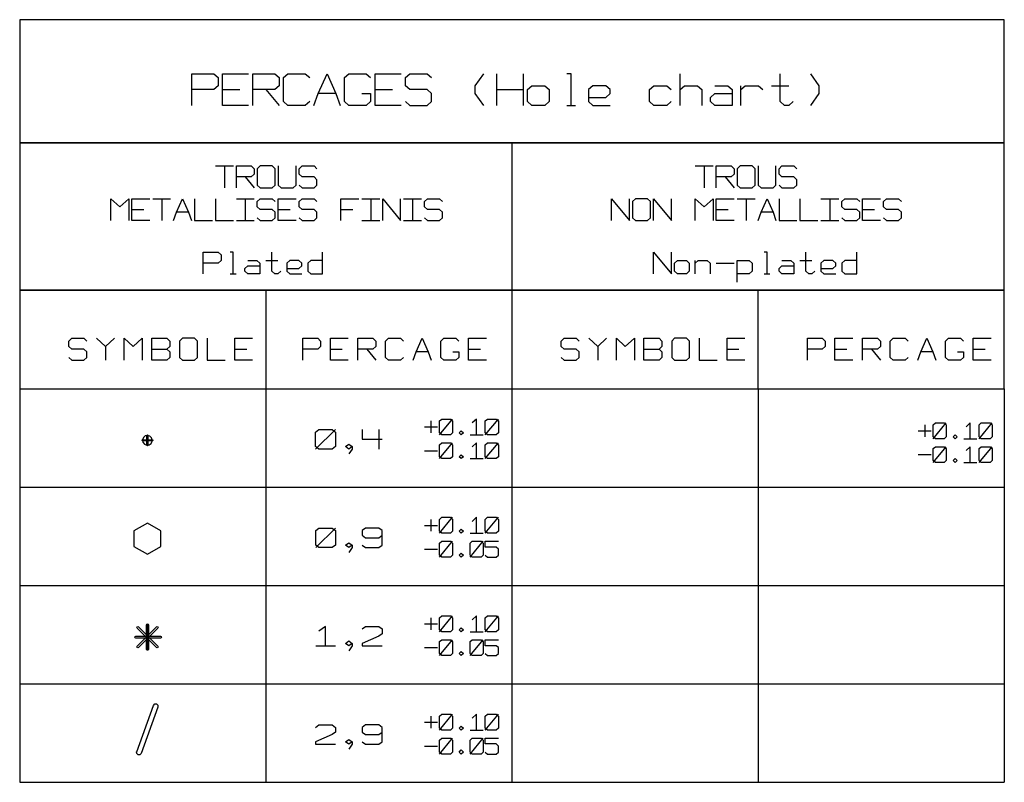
# Model space of a CAD drawing. Extents: x 0 to 1189, y 35 to 806.
# Tile 5 of 22: x 286 to 426, y 233 to 341. Entities that reach past the tile are written whole.
import ezdxf

# ---------------------------------------------------------------- set-up
doc = ezdxf.new("R2010")
doc.units = 0
doc.layers.add('1', color=1, linetype='CONTINUOUS')

msp = doc.modelspace()

# ---------------------------------------------------------------- linework, layer by layer
at = {"layer": '1'}
for p, q in [((425.65, 341.25), (285.93, 341.25)), ((285.93, 341.25), (285.93, 323.78)), ((425.65, 323.78), (425.65, 341.25)), ((310.38, 329.08), (310.38, 333.58)), ((310.38, 333.58), (313.48, 333.58)), ((313.48, 333.58), (314.08, 333.03)), ((314.08, 333.03), (314.08, 331.88)), ((314.7, 329.08), (314.7, 333.58)), ((314.7, 333.58), (318.4, 333.58)), ((319.03, 329.08), (319.03, 333.58)), ((319.03, 333.58), (322.13, 333.58)), ((322.13, 333.58), (322.75, 333.03)), ((322.75, 333.03), (322.75, 331.88)), ((323.35, 333.03), (323.98, 333.58)), ((323.35, 329.63), (323.35, 333.03)), ((323.98, 333.58), (326.45, 333.58)), ((326.45, 333.58), (327.08, 333.03)), ((328.3, 330.75), (329.55, 333.58)), ((329.55, 333.58), (330.78, 330.75)), ((332.03, 333.03), (332.63, 333.58)), ((332.03, 329.63), (332.03, 333.03)), ((332.63, 333.58), (335.1, 333.58)), ((335.1, 333.58), (335.73, 333.03)), ((336.35, 329.08), (336.35, 333.58)), ((336.35, 333.58), (340.05, 333.58)), ((340.68, 333.03), (341.3, 333.58)), ((340.68, 331.88), (340.68, 333.03)), ((341.3, 333.58), (343.75, 333.58)), ((343.75, 333.58), (344.38, 333.03)), ((350.58, 331.88), (351.8, 333.58)), ((353.65, 329.08), (353.65, 333.58)), ((357.38, 333.58), (357.38, 329.08)), ((364.18, 333.58), (363.55, 333.58)), ((364.18, 329.08), (364.18, 333.58)), ((379.63, 329.08), (379.63, 333.58)), ((393.85, 329.63), (393.85, 333.58)), ((399.4, 331.88), (398.18, 333.58)), ((313.48, 331.33), (310.38, 331.33)), ((314.08, 331.88), (313.48, 331.33)), ((314.7, 331.33), (317.18, 331.33)), ((322.13, 331.33), (319.03, 331.33)), ((320.88, 331.33), (322.75, 329.08)), ((322.75, 331.88), (322.13, 331.33)), ((336.35, 331.33), (338.83, 331.33)), ((341.3, 331.33), (340.68, 331.88)), ((343.75, 331.33), (341.3, 331.33)), ((344.38, 330.75), (343.75, 331.33)), ((350.58, 330.75), (350.58, 331.88)), ((353.65, 331.33), (357.38, 331.33)), ((357.98, 331.33), (358.6, 331.88)), ((357.98, 329.63), (357.98, 331.33)), ((358.6, 331.88), (360.45, 331.88)), ((360.45, 331.88), (361.08, 331.33)), ((361.08, 331.33), (361.08, 329.63)), ((367.25, 331.88), (366.65, 331.33)), ((366.65, 331.33), (366.65, 329.63)), ((369.1, 331.88), (367.25, 331.88)), ((369.73, 331.33), (369.1, 331.88)), ((369.73, 330.75), (369.73, 331.33)), ((375.3, 331.33), (375.9, 331.88)), ((375.3, 329.63), (375.3, 331.33)), ((375.9, 331.88), (377.78, 331.88)), ((377.78, 331.88), (378.38, 331.33)), ((379.63, 331.33), (380.25, 331.88)), ((380.25, 331.88), (382.1, 331.88)), ((382.1, 331.88), (382.73, 331.33)), ((382.73, 331.33), (382.73, 329.08)), ((384.58, 331.88), (386.43, 331.88)), ((386.43, 331.88), (387.05, 331.33)), ((387.05, 331.33), (387.05, 329.08)), ((388.28, 329.08), (388.28, 331.88)), ((388.28, 331.33), (388.9, 331.88)), ((388.9, 331.88), (390.75, 331.88)), ((390.75, 331.88), (391.38, 331.33)), ((392.6, 331.88), (395.08, 331.88)), ((399.4, 330.75), (399.4, 331.88)), ((327.68, 329.08), (328.3, 330.75)), ((330.78, 330.75), (328.3, 330.75)), ((330.78, 330.75), (331.4, 329.08)), ((334.48, 330.75), (335.73, 330.75)), ((335.73, 330.75), (335.73, 329.63)), ((344.38, 329.63), (344.38, 330.75)), ((351.8, 329.08), (350.58, 330.75)), ((366.65, 330.2), (369.1, 330.2)), ((369.1, 330.2), (369.73, 330.75)), ((383.95, 330.2), (384.58, 330.75)), ((383.95, 329.63), (383.95, 330.2)), ((384.58, 330.75), (387.05, 330.75)), ((398.18, 329.08), (399.4, 330.75)), ((318.4, 329.08), (314.7, 329.08)), ((323.98, 329.08), (323.35, 329.63)), ((326.45, 329.08), (323.98, 329.08)), ((327.08, 329.63), (326.45, 329.08)), ((332.63, 329.08), (332.03, 329.63)), ((335.1, 329.08), (332.63, 329.08)), ((335.73, 329.63), (335.1, 329.08)), ((340.05, 329.08), (336.35, 329.08)), ((340.68, 329.63), (341.3, 329.08)), ((341.3, 329.08), (343.75, 329.08)), ((343.75, 329.08), (344.38, 329.63)), ((358.6, 329.08), (357.98, 329.63)), ((360.45, 329.08), (358.6, 329.08)), ((361.08, 329.63), (360.45, 329.08)), ((363.55, 329.08), (364.78, 329.08)), ((366.65, 329.63), (367.25, 329.08)), ((367.25, 329.08), (369.73, 329.08)), ((375.9, 329.08), (375.3, 329.63)), ((377.78, 329.08), (375.9, 329.08)), ((378.38, 329.63), (377.78, 329.08)), ((384.58, 329.08), (383.95, 329.63)), ((387.05, 329.08), (384.58, 329.08)), ((394.45, 329.08), (393.85, 329.63)), ((395.08, 329.08), (394.45, 329.08)), ((395.7, 329.63), (395.08, 329.08)), ((425.65, 323.78), (285.93, 323.78)), ((285.93, 323.78), (285.93, 302.83)), ((285.93, 323.78), (425.65, 323.78)), ((355.78, 323.78), (355.78, 288.85)), ((425.65, 302.83), (425.65, 323.78)), ((313.7, 320.48), (316.25, 320.48)), ((314.98, 320.48), (314.98, 317.38)), ((316.68, 317.38), (316.68, 320.48)), ((316.68, 320.48), (318.78, 320.48)), ((318.78, 320.48), (319.2, 320.08)), ((319.2, 320.08), (319.2, 319.3)), ((320.05, 320.48), (319.63, 320.08)), ((319.63, 320.08), (319.63, 317.78)), ((321.75, 320.48), (320.05, 320.48)), ((322.18, 320.08), (321.75, 320.48)), ((322.18, 317.78), (322.18, 320.08)), ((322.6, 320.48), (322.6, 317.78)), ((325.15, 317.78), (325.15, 320.48)), ((325.58, 320.08), (326, 320.48)), ((325.58, 319.3), (325.58, 320.08)), ((326, 320.48), (327.7, 320.48)), ((327.7, 320.48), (328.1, 320.08)), ((381.8, 320.48), (384.35, 320.48)), ((383.08, 320.48), (383.08, 317.38)), ((384.78, 317.38), (384.78, 320.48)), ((384.78, 320.48), (386.9, 320.48)), ((386.9, 320.48), (387.33, 320.08)), ((387.33, 320.08), (387.33, 319.3)), ((388.18, 320.48), (387.75, 320.08)), ((387.75, 320.08), (387.75, 317.78)), ((389.88, 320.48), (388.18, 320.48)), ((390.3, 320.08), (389.88, 320.48)), ((390.3, 317.78), (390.3, 320.08)), ((390.73, 320.48), (390.73, 317.78)), ((393.25, 317.78), (393.25, 320.48)), ((393.68, 320.08), (394.1, 320.48)), ((393.68, 319.3), (393.68, 320.08)), ((394.1, 320.48), (395.8, 320.48)), ((395.8, 320.48), (396.23, 320.08)), ((318.78, 318.93), (316.68, 318.93)), ((317.93, 318.93), (319.2, 317.38)), ((319.2, 319.3), (318.78, 318.93)), ((326, 318.93), (325.58, 319.3)), ((327.7, 318.93), (326, 318.93)), ((328.1, 318.53), (327.7, 318.93)), ((386.9, 318.93), (384.78, 318.93)), ((386.05, 318.93), (387.33, 317.38)), ((387.33, 319.3), (386.9, 318.93)), ((394.1, 318.93), (393.68, 319.3)), ((395.8, 318.93), (394.1, 318.93)), ((396.23, 318.53), (395.8, 318.93)), ((319.63, 317.78), (320.05, 317.38)), ((320.05, 317.38), (321.75, 317.38)), ((321.75, 317.38), (322.18, 317.78)), ((322.6, 317.78), (323.03, 317.38)), ((323.03, 317.38), (324.73, 317.38)), ((324.73, 317.38), (325.15, 317.78)), ((325.58, 317.78), (326, 317.38)), ((326, 317.38), (327.7, 317.38)), ((327.7, 317.38), (328.1, 317.78)), ((328.1, 317.78), (328.1, 318.53)), ((387.75, 317.78), (388.18, 317.38)), ((388.18, 317.38), (389.88, 317.38)), ((389.88, 317.38), (390.3, 317.78)), ((390.73, 317.78), (391.13, 317.38)), ((391.13, 317.38), (392.83, 317.38)), ((392.83, 317.38), (393.25, 317.78)), ((393.68, 317.78), (394.1, 317.38)), ((394.1, 317.38), (395.8, 317.38)), ((395.8, 317.38), (396.23, 317.78)), ((396.23, 317.78), (396.23, 318.53)), ((298.85, 312.73), (298.85, 315.83)), ((298.85, 315.83), (300.13, 314.68)), ((300.13, 314.68), (301.4, 315.83)), ((301.4, 315.83), (301.4, 312.73)), ((301.83, 312.73), (301.83, 315.83)), ((301.83, 315.83), (304.38, 315.83)), ((304.8, 315.83), (307.33, 315.83)), ((306.08, 315.83), (306.08, 312.73)), ((308.18, 313.9), (309.03, 315.83)), ((309.03, 315.83), (309.88, 313.9)), ((310.73, 315.83), (310.73, 312.73)), ((313.7, 315.83), (313.7, 312.73)), ((316.68, 315.83), (319.2, 315.83)), ((317.93, 315.83), (317.93, 312.73)), ((319.63, 315.45), (320.05, 315.83)), ((320.05, 315.83), (321.75, 315.83)), ((321.75, 315.83), (322.18, 315.45)), ((322.6, 312.73), (322.6, 315.83)), ((322.6, 315.83), (325.15, 315.83)), ((325.58, 315.45), (326, 315.83)), ((326, 315.83), (327.7, 315.83)), ((327.7, 315.83), (328.1, 315.45)), ((331.5, 312.73), (331.5, 315.83)), ((331.5, 315.83), (334.05, 315.83)), ((334.48, 315.83), (337.03, 315.83)), ((335.75, 315.83), (335.75, 312.73)), ((337.45, 312.73), (337.45, 315.83)), ((337.45, 315.83), (339.98, 312.73)), ((339.98, 312.73), (339.98, 315.83)), ((340.4, 315.83), (342.95, 315.83)), ((341.68, 315.83), (341.68, 312.73)), ((343.38, 315.45), (343.8, 315.83)), ((343.8, 315.83), (345.5, 315.83)), ((345.5, 315.83), (345.93, 315.45)), ((369.93, 312.73), (369.93, 315.83)), ((369.93, 315.83), (372.48, 312.73)), ((372.48, 312.73), (372.48, 315.83)), ((373.33, 315.83), (372.9, 315.45)), ((375.03, 315.83), (373.33, 315.83)), ((375.45, 315.45), (375.03, 315.83)), ((375.88, 312.73), (375.88, 315.83)), ((375.88, 315.83), (378.43, 312.73)), ((378.43, 312.73), (378.43, 315.83)), ((381.8, 312.73), (381.8, 315.83)), ((381.8, 315.83), (383.08, 314.68)), ((383.08, 314.68), (384.35, 315.83)), ((384.35, 315.83), (384.35, 312.73)), ((384.78, 312.73), (384.78, 315.83)), ((384.78, 315.83), (387.33, 315.83)), ((387.75, 315.83), (390.3, 315.83)), ((389.03, 315.83), (389.03, 312.73)), ((391.13, 313.9), (391.98, 315.83)), ((391.98, 315.83), (392.83, 313.9)), ((393.68, 315.83), (393.68, 312.73)), ((396.65, 315.83), (396.65, 312.73)), ((399.63, 315.83), (402.15, 315.83)), ((400.9, 315.83), (400.9, 312.73)), ((402.58, 315.45), (403, 315.83)), ((403, 315.83), (404.7, 315.83)), ((404.7, 315.83), (405.13, 315.45)), ((405.55, 312.73), (405.55, 315.83)), ((405.55, 315.83), (408.1, 315.83)), ((408.53, 315.45), (408.95, 315.83)), ((408.95, 315.83), (410.65, 315.83)), ((410.65, 315.83), (411.08, 315.45)), ((319.63, 314.68), (319.63, 315.45)), ((320.05, 314.28), (319.63, 314.68)), ((325.58, 314.68), (325.58, 315.45)), ((326, 314.28), (325.58, 314.68)), ((343.38, 314.68), (343.38, 315.45)), ((343.8, 314.28), (343.38, 314.68)), ((372.9, 315.45), (372.9, 313.13)), ((375.45, 313.13), (375.45, 315.45)), ((402.58, 314.68), (402.58, 315.45)), ((403, 314.28), (402.58, 314.68)), ((408.53, 314.68), (408.53, 315.45)), ((408.95, 314.28), (408.53, 314.68)), ((301.83, 314.28), (303.53, 314.28)), ((307.75, 312.73), (308.18, 313.9)), ((309.88, 313.9), (308.18, 313.9)), ((309.88, 313.9), (310.3, 312.73)), ((319.63, 313.13), (320.05, 312.73)), ((321.75, 314.28), (320.05, 314.28)), ((322.18, 313.9), (321.75, 314.28)), ((321.75, 312.73), (322.18, 313.13)), ((322.18, 313.13), (322.18, 313.9)), ((322.6, 314.28), (324.3, 314.28)), ((325.58, 313.13), (326, 312.73)), ((327.7, 314.28), (326, 314.28)), ((328.1, 313.9), (327.7, 314.28)), ((327.7, 312.73), (328.1, 313.13)), ((328.1, 313.13), (328.1, 313.9)), ((331.5, 314.28), (333.2, 314.28)), ((343.38, 313.13), (343.8, 312.73)), ((345.5, 314.28), (343.8, 314.28)), ((345.93, 313.9), (345.5, 314.28)), ((345.5, 312.73), (345.93, 313.13)), ((345.93, 313.13), (345.93, 313.9)), ((372.9, 313.13), (373.33, 312.73)), ((375.03, 312.73), (375.45, 313.13)), ((384.78, 314.28), (386.48, 314.28)), ((390.73, 312.73), (391.13, 313.9)), ((392.83, 313.9), (391.13, 313.9)), ((392.83, 313.9), (393.25, 312.73)), ((402.58, 313.13), (403, 312.73)), ((404.7, 314.28), (403, 314.28)), ((405.13, 313.9), (404.7, 314.28)), ((404.7, 312.73), (405.13, 313.13)), ((405.13, 313.13), (405.13, 313.9)), ((405.55, 314.28), (407.25, 314.28)), ((408.53, 313.13), (408.95, 312.73)), ((410.65, 314.28), (408.95, 314.28)), ((411.08, 313.9), (410.65, 314.28)), ((410.65, 312.73), (411.08, 313.13)), ((411.08, 313.13), (411.08, 313.9)), ((304.38, 312.73), (301.83, 312.73)), ((310.73, 312.73), (313.28, 312.73)), ((313.7, 312.73), (316.25, 312.73)), ((316.68, 312.73), (319.2, 312.73)), ((320.05, 312.73), (321.75, 312.73)), ((325.15, 312.73), (322.6, 312.73)), ((326, 312.73), (327.7, 312.73)), ((334.48, 312.73), (337.03, 312.73)), ((340.4, 312.73), (342.95, 312.73)), ((343.8, 312.73), (345.5, 312.73)), ((373.33, 312.73), (375.03, 312.73)), ((387.33, 312.73), (384.78, 312.73)), ((393.68, 312.73), (396.23, 312.73)), ((396.65, 312.73), (399.2, 312.73)), ((399.63, 312.73), (402.15, 312.73)), ((403, 312.73), (404.7, 312.73)), ((408.1, 312.73), (405.55, 312.73)), ((408.95, 312.73), (410.65, 312.73)), ((311.95, 305.15), (311.95, 308.25)), ((311.95, 308.25), (314.08, 308.25)), ((314.08, 308.25), (314.5, 307.85)), ((314.5, 307.85), (314.5, 307.08)), ((316.2, 308.25), (315.78, 308.25)), ((316.2, 305.15), (316.2, 308.25)), ((321.7, 305.53), (321.7, 308.25)), ((328.9, 305.15), (328.9, 308.25)), ((375.88, 305.15), (375.88, 308.25)), ((375.88, 308.25), (378.43, 305.15)), ((378.43, 305.15), (378.43, 308.25)), ((391.98, 308.25), (391.55, 308.25)), ((391.98, 305.15), (391.98, 308.25)), ((397.5, 305.53), (397.5, 308.25)), ((404.7, 305.15), (404.7, 308.25)), ((314.08, 306.7), (311.95, 306.7)), ((314.5, 307.08), (314.08, 306.7)), ((317.88, 305.93), (318.3, 306.3)), ((318.3, 307.08), (319.58, 307.08)), ((318.3, 306.3), (320, 306.3)), ((319.58, 307.08), (320, 306.7)), ((320, 306.7), (320, 305.15)), ((320.85, 307.08), (322.55, 307.08)), ((324.25, 307.08), (323.83, 306.7)), ((323.83, 306.7), (323.83, 305.53)), ((325.53, 307.08), (324.25, 307.08)), ((325.95, 306.7), (325.53, 307.08)), ((325.53, 305.93), (325.95, 306.3)), ((325.95, 306.3), (325.95, 306.7)), ((327.23, 307.08), (326.8, 306.7)), ((326.8, 306.7), (326.8, 305.53)), ((328.9, 307.08), (327.23, 307.08)), ((378.85, 306.7), (379.28, 307.08)), ((378.85, 305.53), (378.85, 306.7)), ((379.28, 307.08), (380.53, 307.08)), ((380.53, 307.08), (380.95, 306.7)), ((380.95, 306.7), (380.95, 305.53)), ((381.8, 305.15), (381.8, 307.08)), ((381.8, 306.7), (382.23, 307.08)), ((382.23, 307.08), (383.5, 307.08)), ((383.5, 307.08), (383.93, 306.7)), ((383.93, 306.7), (383.93, 305.15)), ((384.78, 306.7), (387.33, 306.7)), ((387.75, 304), (387.75, 307.08)), ((387.75, 307.08), (389.45, 307.08)), ((389.45, 307.08), (389.88, 306.7)), ((389.88, 306.7), (389.88, 305.53)), ((393.68, 305.93), (394.1, 306.3)), ((394.1, 307.08), (395.38, 307.08)), ((394.1, 306.3), (395.8, 306.3)), ((395.38, 307.08), (395.8, 306.7)), ((395.8, 306.7), (395.8, 305.15)), ((396.65, 307.08), (398.35, 307.08)), ((400.05, 307.08), (399.63, 306.7)), ((399.63, 306.7), (399.63, 305.53)), ((401.33, 307.08), (400.05, 307.08)), ((401.75, 306.7), (401.33, 307.08)), ((401.33, 305.93), (401.75, 306.3)), ((401.75, 306.3), (401.75, 306.7)), ((403, 307.08), (402.58, 306.7)), ((402.58, 306.7), (402.58, 305.53)), ((404.7, 307.08), (403, 307.08)), ((315.78, 305.15), (316.63, 305.15)), ((317.88, 305.53), (317.88, 305.93)), ((318.3, 305.15), (317.88, 305.53)), ((320, 305.15), (318.3, 305.15)), ((322.13, 305.15), (321.7, 305.53)), ((322.55, 305.15), (322.13, 305.15)), ((322.98, 305.53), (322.55, 305.15)), ((323.83, 305.93), (325.53, 305.93)), ((323.83, 305.53), (324.25, 305.15)), ((324.25, 305.15), (325.95, 305.15)), ((326.8, 305.53), (327.23, 305.15)), ((327.23, 305.15), (328.9, 305.15)), ((379.28, 305.15), (378.85, 305.53)), ((380.53, 305.15), (379.28, 305.15)), ((380.95, 305.53), (380.53, 305.15)), ((389.45, 305.15), (387.75, 305.15)), ((389.88, 305.53), (389.45, 305.15)), ((391.55, 305.15), (392.4, 305.15)), ((393.68, 305.53), (393.68, 305.93)), ((394.1, 305.15), (393.68, 305.53)), ((395.8, 305.15), (394.1, 305.15)), ((397.93, 305.15), (397.5, 305.53)), ((398.35, 305.15), (397.93, 305.15)), ((398.78, 305.53), (398.35, 305.15)), ((399.63, 305.93), (401.33, 305.93)), ((399.63, 305.53), (400.05, 305.15)), ((400.05, 305.15), (401.75, 305.15)), ((402.58, 305.53), (403, 305.15)), ((403, 305.15), (404.7, 305.15)), ((425.65, 302.83), (285.93, 302.83)), ((285.93, 302.83), (285.93, 288.85)), ((285.93, 302.83), (425.65, 302.83)), ((320.85, 302.83), (320.85, 288.85)), ((390.73, 288.85), (390.73, 302.83)), ((425.65, 288.85), (425.65, 302.83)), ((292.9, 295.63), (293.32, 296.03)), ((292.9, 294.85), (292.9, 295.63)), ((293.32, 294.48), (292.9, 294.85)), ((293.32, 296.03), (295.02, 296.03)), ((295.02, 296.03), (295.45, 295.63)), ((296.82, 296.03), (298.1, 294.85)), ((298.1, 294.85), (299.37, 296.03)), ((298.1, 294.85), (298.1, 292.93)), ((300.75, 292.93), (300.75, 296.03)), ((300.75, 296.03), (302.02, 294.85)), ((302.02, 294.85), (303.3, 296.03)), ((303.3, 296.03), (303.3, 292.93)), ((304.67, 292.93), (304.67, 296.03)), ((304.67, 296.03), (306.8, 296.03)), ((306.8, 296.03), (307.22, 295.63)), ((307.22, 294.85), (306.8, 294.48)), ((307.22, 295.63), (307.22, 294.85)), ((309.02, 296.03), (308.6, 295.63)), ((308.6, 295.63), (308.6, 293.3)), ((310.72, 296.03), (309.02, 296.03)), ((311.15, 295.63), (310.72, 296.03)), ((311.15, 293.3), (311.15, 295.63)), ((312.52, 296.03), (312.52, 292.93)), ((316.45, 292.93), (316.45, 296.03)), ((316.45, 296.03), (318.97, 296.03)), ((326.1, 292.93), (326.1, 296.03)), ((326.1, 296.03), (328.22, 296.03)), ((328.22, 296.03), (328.62, 295.63)), ((328.62, 294.85), (328.22, 294.48)), ((328.62, 295.63), (328.62, 294.85)), ((330.02, 292.93), (330.02, 296.03)), ((330.02, 296.03), (332.55, 296.03)), ((333.92, 292.93), (333.92, 296.03)), ((333.92, 296.03), (336.05, 296.03)), ((336.05, 296.03), (336.47, 295.63)), ((336.47, 294.85), (336.05, 294.48)), ((336.47, 295.63), (336.47, 294.85)), ((337.85, 295.63), (338.27, 296.03)), ((337.85, 293.3), (337.85, 295.63)), ((338.27, 296.03), (339.97, 296.03)), ((339.97, 296.03), (340.4, 295.63)), ((342.2, 294.08), (343.05, 296.03)), ((343.05, 296.03), (343.9, 294.08)), ((345.7, 295.63), (346.12, 296.03)), ((345.7, 293.3), (345.7, 295.63)), ((346.12, 296.03), (347.82, 296.03)), ((347.82, 296.03), (348.25, 295.63)), ((349.62, 292.93), (349.62, 296.03)), ((349.62, 296.03), (352.17, 296.03)), ((362.77, 295.63), (363.2, 296.03)), ((362.77, 294.85), (362.77, 295.63)), ((363.2, 294.48), (362.77, 294.85)), ((363.2, 296.03), (364.9, 296.03)), ((364.9, 296.03), (365.32, 295.63)), ((366.7, 296.03), (367.97, 294.85)), ((367.97, 294.85), (369.22, 296.03)), ((367.97, 294.85), (367.97, 292.93)), ((370.62, 292.93), (370.62, 296.03)), ((370.62, 296.03), (371.87, 294.85)), ((371.87, 294.85), (373.15, 296.03)), ((373.15, 296.03), (373.15, 292.93)), ((374.52, 292.93), (374.52, 296.03)), ((374.52, 296.03), (376.65, 296.03)), ((376.65, 296.03), (377.07, 295.63)), ((377.07, 294.85), (376.65, 294.48)), ((377.07, 295.63), (377.07, 294.85)), ((378.87, 296.03), (378.45, 295.63)), ((378.45, 295.63), (378.45, 293.3)), ((380.57, 296.03), (378.87, 296.03)), ((381, 295.63), (380.57, 296.03)), ((381, 293.3), (381, 295.63)), ((382.37, 296.03), (382.37, 292.93)), ((386.3, 292.93), (386.3, 296.03)), ((386.3, 296.03), (388.85, 296.03)), ((397.7, 292.93), (397.7, 296.03)), ((397.7, 296.03), (399.82, 296.03)), ((399.82, 296.03), (400.25, 295.63)), ((400.25, 294.85), (399.82, 294.48)), ((400.25, 295.63), (400.25, 294.85)), ((401.62, 292.93), (401.62, 296.03)), ((401.62, 296.03), (404.17, 296.03)), ((405.55, 292.93), (405.55, 296.03)), ((405.55, 296.03), (407.67, 296.03)), ((407.67, 296.03), (408.1, 295.63)), ((408.1, 294.85), (407.67, 294.48)), ((408.1, 295.63), (408.1, 294.85)), ((409.47, 295.63), (409.9, 296.03)), ((409.47, 293.3), (409.47, 295.63)), ((409.9, 296.03), (411.57, 296.03)), ((411.57, 296.03), (412, 295.63)), ((413.8, 294.08), (414.65, 296.03)), ((414.65, 296.03), (415.5, 294.08)), ((417.3, 295.63), (417.72, 296.03)), ((417.3, 293.3), (417.3, 295.63)), ((417.72, 296.03), (419.42, 296.03)), ((419.42, 296.03), (419.85, 295.63)), ((421.22, 292.93), (421.22, 296.03)), ((421.22, 296.03), (423.77, 296.03)), ((295.02, 294.48), (293.32, 294.48)), ((295.45, 294.08), (295.02, 294.48)), ((295.45, 293.3), (295.45, 294.08)), ((304.67, 294.48), (306.8, 294.48)), ((306.8, 294.48), (307.22, 294.08)), ((307.22, 294.08), (307.22, 293.3)), ((316.45, 294.48), (318.15, 294.48)), ((328.22, 294.48), (326.1, 294.48)), ((330.02, 294.48), (331.7, 294.48)), ((336.05, 294.48), (333.92, 294.48)), ((335.2, 294.48), (336.47, 292.93)), ((341.77, 292.93), (342.2, 294.08)), ((343.9, 294.08), (342.2, 294.08)), ((343.9, 294.08), (344.32, 292.93)), ((347.4, 294.08), (348.25, 294.08)), ((348.25, 294.08), (348.25, 293.3)), ((349.62, 294.48), (351.32, 294.48)), ((364.9, 294.48), (363.2, 294.48)), ((365.32, 294.08), (364.9, 294.48)), ((365.32, 293.3), (365.32, 294.08)), ((374.52, 294.48), (376.65, 294.48)), ((376.65, 294.48), (377.07, 294.08)), ((377.07, 294.08), (377.07, 293.3)), ((386.3, 294.48), (388, 294.48)), ((399.82, 294.48), (397.7, 294.48)), ((401.62, 294.48), (403.32, 294.48)), ((407.67, 294.48), (405.55, 294.48)), ((406.82, 294.48), (408.1, 292.93)), ((413.4, 292.93), (413.8, 294.08)), ((415.5, 294.08), (413.8, 294.08)), ((415.5, 294.08), (415.92, 292.93)), ((419, 294.08), (419.85, 294.08)), ((419.85, 294.08), (419.85, 293.3)), ((421.22, 294.48), (422.92, 294.48)), ((292.9, 293.3), (293.32, 292.93)), ((293.32, 292.93), (295.02, 292.93)), ((295.02, 292.93), (295.45, 293.3)), ((306.8, 292.93), (304.67, 292.93)), ((307.22, 293.3), (306.8, 292.93)), ((308.6, 293.3), (309.02, 292.93)), ((309.02, 292.93), (310.72, 292.93)), ((310.72, 292.93), (311.15, 293.3)), ((312.52, 292.93), (315.07, 292.93)), ((318.97, 292.93), (316.45, 292.93)), ((332.55, 292.93), (330.02, 292.93)), ((338.27, 292.93), (337.85, 293.3)), ((339.97, 292.93), (338.27, 292.93)), ((340.4, 293.3), (339.97, 292.93)), ((346.12, 292.93), (345.7, 293.3)), ((347.82, 292.93), (346.12, 292.93)), ((348.25, 293.3), (347.82, 292.93)), ((352.17, 292.93), (349.62, 292.93)), ((362.77, 293.3), (363.2, 292.93)), ((363.2, 292.93), (364.9, 292.93)), ((364.9, 292.93), (365.32, 293.3)), ((376.65, 292.93), (374.52, 292.93)), ((377.07, 293.3), (376.65, 292.93)), ((378.45, 293.3), (378.87, 292.93)), ((378.87, 292.93), (380.57, 292.93)), ((380.57, 292.93), (381, 293.3)), ((382.37, 292.93), (384.92, 292.93)), ((388.85, 292.93), (386.3, 292.93)), ((404.17, 292.93), (401.62, 292.93)), ((409.9, 292.93), (409.47, 293.3)), ((411.57, 292.93), (409.9, 292.93)), ((412, 293.3), (411.57, 292.93)), ((417.72, 292.93), (417.3, 293.3)), ((419.42, 292.93), (417.72, 292.93)), ((419.85, 293.3), (419.42, 292.93)), ((423.77, 292.93), (421.22, 292.93)), ((285.93, 288.85), (285.93, 232.98)), ((285.93, 288.85), (425.65, 288.85)), ((320.85, 288.85), (320.85, 232.98)), ((355.78, 288.85), (355.78, 232.98)), ((390.73, 288.85), (390.73, 232.98)), ((425.65, 288.85), (425.65, 232.98)), ((344.27, 284.28), (344.27, 282.58)), ((345.52, 284.28), (345.82, 284.55)), ((345.52, 282.3), (347.37, 284.55)), ((345.52, 282.58), (345.52, 284.28)), ((345.82, 284.55), (347.05, 284.55)), ((347.05, 284.55), (347.37, 284.28)), ((347.37, 284.28), (347.37, 282.58)), ((350.77, 284.55), (350.15, 284)), ((350.77, 282.3), (350.77, 284.55)), ((352, 284.28), (352.32, 284.55)), ((352, 282.3), (353.87, 284.55)), ((352, 282.58), (352, 284.28)), ((352.32, 284.55), (353.55, 284.55)), ((353.55, 284.55), (353.87, 284.28)), ((353.87, 284.28), (353.87, 282.58)), ((414.35, 283.73), (414.35, 282.05)), ((415.57, 283.73), (415.9, 284.03)), ((415.57, 281.75), (417.42, 284.03)), ((415.57, 282.05), (415.57, 283.73)), ((415.9, 284.03), (417.12, 284.03)), ((417.12, 284.03), (417.42, 283.73)), ((417.42, 283.73), (417.42, 282.05)), ((420.82, 284.03), (420.22, 283.45)), ((420.82, 281.75), (420.82, 284.03)), ((422.07, 283.73), (422.37, 284.03)), ((422.07, 281.75), (423.92, 284.03)), ((422.07, 282.05), (422.07, 283.73)), ((422.37, 284.03), (423.62, 284.03)), ((423.62, 284.03), (423.92, 283.73)), ((423.92, 283.73), (423.92, 282.05)), ((303.98, 282.22), (304, 282.27)), ((304, 282.27), (304.05, 282.3)), ((304.05, 282.3), (304.1, 282.27)), ((304.1, 282.27), (304.13, 282.22)), ((327.92, 282.7), (328.4, 283.05)), ((327.92, 280.3), (330.75, 283.05)), ((327.92, 280.65), (327.92, 282.7)), ((328.4, 283.05), (330.27, 283.05)), ((330.27, 283.05), (330.75, 282.7)), ((330.75, 282.7), (330.75, 280.65)), ((334.52, 283.05), (334.52, 281.68)), ((336.87, 283.05), (336.87, 280.3)), ((343.35, 283.43), (345.2, 283.43)), ((345.82, 282.3), (345.52, 282.58)), ((347.05, 282.3), (345.82, 282.3)), ((347.37, 282.58), (347.05, 282.3)), ((348.3, 282.58), (348.6, 282.88)), ((348.6, 282.3), (348.3, 282.58)), ((348.6, 282.88), (348.92, 282.58)), ((348.92, 282.58), (348.6, 282.3)), ((349.85, 282.3), (351.7, 282.3)), ((352.32, 282.3), (352, 282.58)), ((353.55, 282.3), (352.32, 282.3)), ((353.87, 282.58), (353.55, 282.3)), ((413.42, 282.88), (415.27, 282.88)), ((418.37, 282.05), (418.67, 282.33)), ((418.67, 282.33), (418.97, 282.05)), ((303.3, 281.55), (303.33, 281.6)), ((303.33, 281.5), (303.3, 281.55)), ((303.33, 281.6), (303.38, 281.6)), ((303.38, 281.47), (303.33, 281.5)), ((303.5, 281.93), (303.37, 281.6)), ((303.37, 281.6), (303.42, 281.25)), ((303.38, 281.6), (304.75, 281.6)), ((304.75, 281.47), (303.38, 281.47)), ((303.42, 281.25), (303.65, 281)), ((303.75, 282.15), (303.5, 281.93)), ((303.65, 281), (303.97, 280.85)), ((304.07, 282.23), (303.75, 282.15)), ((303.97, 280.85), (304.3, 280.9)), ((303.98, 280.85), (303.98, 282.22)), ((304, 280.8), (303.98, 280.85)), ((304.42, 282.13), (304.07, 282.23)), ((304.13, 280.85), (304.1, 280.8)), ((304.13, 282.22), (304.13, 280.85)), ((304.3, 280.9), (304.57, 281.1)), ((304.65, 281.88), (304.42, 282.13)), ((304.57, 281.1), (304.72, 281.43)), ((304.75, 281.55), (304.65, 281.88)), ((304.72, 281.43), (304.75, 281.55)), ((304.75, 281.6), (304.8, 281.6)), ((304.8, 281.5), (304.75, 281.47)), ((304.8, 281.6), (304.8, 281.55)), ((304.8, 281.55), (304.8, 281.5)), ((332.17, 280.65), (332.65, 280.98)), ((332.65, 280.98), (333.1, 280.65)), ((334.52, 281.68), (337.35, 281.68)), ((345.52, 280.9), (345.82, 281.18)), ((345.52, 278.93), (347.37, 281.18)), ((345.52, 279.2), (345.52, 280.9)), ((345.82, 281.18), (347.05, 281.18)), ((347.05, 281.18), (347.37, 280.9)), ((347.37, 280.9), (347.37, 279.2)), ((350.77, 281.18), (350.15, 280.63)), ((350.77, 278.93), (350.77, 281.18)), ((352, 280.9), (352.32, 281.18)), ((352, 278.93), (353.87, 281.18)), ((352, 279.2), (352, 280.9)), ((352.32, 281.18), (353.55, 281.18)), ((353.55, 281.18), (353.87, 280.9)), ((353.87, 280.9), (353.87, 279.2)), ((415.9, 281.75), (415.57, 282.05)), ((417.12, 281.75), (415.9, 281.75)), ((417.42, 282.05), (417.12, 281.75)), ((418.67, 281.75), (418.37, 282.05)), ((418.97, 282.05), (418.67, 281.75)), ((419.9, 281.75), (421.77, 281.75)), ((422.37, 281.75), (422.07, 282.05)), ((423.62, 281.75), (422.37, 281.75)), ((423.92, 282.05), (423.62, 281.75)), ((304.05, 280.77), (304, 280.8)), ((304.1, 280.8), (304.05, 280.77)), ((328.4, 280.3), (327.92, 280.65)), ((330.27, 280.3), (328.4, 280.3)), ((330.75, 280.65), (330.27, 280.3)), ((332.65, 280.3), (332.17, 280.65)), ((333.1, 280.65), (332.65, 280.3)), ((333.1, 280.3), (332.65, 279.6)), ((333.1, 280.65), (333.1, 280.3)), ((343.35, 280.05), (345.2, 280.05)), ((348.3, 279.2), (348.6, 279.48)), ((348.6, 279.48), (348.92, 279.2)), ((413.42, 279.5), (415.27, 279.5)), ((415.57, 280.35), (415.9, 280.63)), ((415.57, 278.38), (417.42, 280.63)), ((415.57, 278.65), (415.57, 280.35)), ((415.9, 280.63), (417.12, 280.63)), ((417.12, 280.63), (417.42, 280.35)), ((417.42, 280.35), (417.42, 278.65)), ((420.82, 280.63), (420.22, 280.08)), ((420.82, 278.38), (420.82, 280.63)), ((422.07, 280.35), (422.37, 280.63)), ((422.07, 278.38), (423.92, 280.63)), ((422.07, 278.65), (422.07, 280.35)), ((422.37, 280.63), (423.62, 280.63)), ((423.62, 280.63), (423.92, 280.35)), ((423.92, 280.35), (423.92, 278.65)), ((345.82, 278.93), (345.52, 279.2)), ((347.05, 278.93), (345.82, 278.93)), ((347.37, 279.2), (347.05, 278.93)), ((348.6, 278.93), (348.3, 279.2)), ((348.92, 279.2), (348.6, 278.93)), ((349.85, 278.93), (351.7, 278.93)), ((352.32, 278.93), (352, 279.2)), ((353.55, 278.93), (352.32, 278.93)), ((353.87, 279.2), (353.55, 278.93)), ((415.9, 278.38), (415.57, 278.65)), ((417.12, 278.38), (415.9, 278.38)), ((417.42, 278.65), (417.12, 278.38)), ((418.37, 278.65), (418.67, 278.95)), ((418.67, 278.38), (418.37, 278.65)), ((418.67, 278.95), (418.97, 278.65)), ((418.97, 278.65), (418.67, 278.38)), ((419.9, 278.38), (421.77, 278.38)), ((422.37, 278.38), (422.07, 278.65)), ((423.62, 278.38), (422.37, 278.38)), ((423.92, 278.65), (423.62, 278.38)), ((285.93, 274.88), (425.65, 274.88)), ((304.05, 269.78), (302.15, 268.68)), ((305.95, 268.68), (304.05, 269.78)), ((344.27, 270.3), (344.27, 268.63)), ((345.52, 270.3), (345.82, 270.6)), ((345.52, 268.33), (347.37, 270.6)), ((345.52, 268.63), (345.52, 270.3)), ((345.82, 270.6), (347.05, 270.6)), ((347.05, 270.6), (347.37, 270.3)), ((347.37, 270.3), (347.37, 268.63)), ((350.77, 270.6), (350.15, 270.03)), ((350.77, 268.33), (350.77, 270.6)), ((352, 270.3), (352.32, 270.6)), ((352, 268.33), (353.87, 270.6)), ((352, 268.63), (352, 270.3)), ((352.32, 270.6), (353.55, 270.6)), ((353.55, 270.6), (353.87, 270.3)), ((353.87, 270.3), (353.87, 268.63)), ((302.15, 268.68), (302.15, 266.48)), ((305.95, 266.48), (305.95, 268.68)), ((327.93, 268.72), (328.4, 269.07)), ((327.93, 266.32), (330.75, 269.07)), ((327.93, 266.67), (327.93, 268.72)), ((328.4, 269.07), (330.28, 269.07)), ((330.28, 269.07), (330.75, 268.72)), ((330.75, 268.72), (330.75, 266.67)), ((335, 269.07), (334.53, 268.72)), ((334.53, 268.72), (334.53, 268.05)), ((336.88, 269.07), (335, 269.07)), ((337.35, 268.72), (336.88, 269.07)), ((337.35, 266.67), (337.35, 268.72)), ((343.35, 269.45), (345.2, 269.45)), ((345.82, 268.33), (345.52, 268.63)), ((347.05, 268.33), (345.82, 268.33)), ((347.37, 268.63), (347.05, 268.33)), ((348.3, 268.63), (348.6, 268.9)), ((348.6, 268.33), (348.3, 268.63)), ((348.6, 268.9), (348.92, 268.63)), ((348.92, 268.63), (348.6, 268.33)), ((349.85, 268.33), (351.7, 268.33)), ((352.32, 268.33), (352, 268.63)), ((353.55, 268.33), (352.32, 268.33)), ((353.87, 268.63), (353.55, 268.33)), ((332.18, 266.67), (332.65, 267)), ((332.65, 267), (333.1, 266.67)), ((334.53, 268.05), (335, 267.7)), ((335, 267.7), (336.88, 267.7)), ((336.88, 267.7), (337.35, 268.05)), ((345.52, 266.93), (345.82, 267.2)), ((345.52, 264.95), (347.37, 267.2)), ((345.52, 265.23), (345.52, 266.93)), ((345.82, 267.2), (347.05, 267.2)), ((347.05, 267.2), (347.37, 266.93)), ((347.37, 266.93), (347.37, 265.23)), ((349.85, 266.93), (350.15, 267.2)), ((349.85, 264.95), (351.7, 267.2)), ((349.85, 265.23), (349.85, 266.93)), ((350.15, 267.2), (351.4, 267.2)), ((351.4, 267.2), (351.7, 266.93)), ((351.7, 266.93), (351.7, 265.23)), ((352, 266.35), (352, 267.2)), ((352, 267.2), (353.87, 267.2)), ((302.15, 266.48), (304.05, 265.38)), ((304.05, 265.38), (305.95, 266.48)), ((328.4, 266.32), (327.93, 266.67)), ((330.28, 266.32), (328.4, 266.32)), ((330.75, 266.67), (330.28, 266.32)), ((332.65, 266.32), (332.18, 266.67)), ((333.1, 266.67), (332.65, 266.32)), ((333.1, 266.32), (332.65, 265.62)), ((333.1, 266.67), (333.1, 266.32)), ((334.53, 266.67), (335, 266.32)), ((335, 266.32), (336.88, 266.32)), ((336.88, 266.32), (337.35, 266.67)), ((343.35, 266.08), (345.2, 266.08)), ((348.3, 265.23), (348.6, 265.53)), ((348.6, 265.53), (348.92, 265.23)), ((353.55, 266.35), (352, 266.35)), ((353.87, 266.08), (353.55, 266.35)), ((353.87, 265.23), (353.87, 266.08)), ((345.82, 264.95), (345.52, 265.23)), ((347.05, 264.95), (345.82, 264.95)), ((347.37, 265.23), (347.05, 264.95)), ((348.6, 264.95), (348.3, 265.23)), ((348.92, 265.23), (348.6, 264.95)), ((350.15, 264.95), (349.85, 265.23)), ((351.4, 264.95), (350.15, 264.95)), ((351.7, 265.23), (351.4, 264.95)), ((352, 265.23), (352.32, 264.95)), ((352.32, 264.95), (353.55, 264.95)), ((353.55, 264.95), (353.87, 265.23)), ((285.93, 260.9), (425.65, 260.9)), ((344.27, 256.33), (344.27, 254.65)), ((345.52, 256.33), (345.82, 256.63)), ((345.52, 254.35), (347.37, 256.63)), ((345.52, 254.65), (345.52, 256.33)), ((345.82, 256.63), (347.05, 256.63)), ((347.05, 256.63), (347.37, 256.33)), ((347.37, 256.33), (347.37, 254.65)), ((350.77, 256.63), (350.15, 256.05)), ((350.77, 254.35), (350.77, 256.63)), ((352, 256.33), (352.32, 256.63)), ((352, 254.35), (353.87, 256.63)), ((352, 254.65), (352, 256.33)), ((352.32, 256.63), (353.55, 256.63)), ((353.55, 256.63), (353.87, 256.33)), ((353.87, 256.33), (353.87, 254.65)), ((302.55, 254.97), (302.58, 255.07)), ((302.58, 254.87), (302.55, 254.97)), ((302.58, 255.07), (302.68, 255.1)), ((302.58, 252.32), (305.33, 255.07)), ((305.33, 252.12), (302.58, 254.87)), ((302.68, 255.1), (302.78, 255.07)), ((302.78, 255.07), (305.53, 252.32)), ((305.53, 254.87), (302.78, 252.12)), ((303.93, 255.35), (303.95, 255.45)), ((303.93, 251.85), (303.93, 255.35)), ((303.95, 255.45), (304.05, 255.47)), ((304.05, 255.47), (304.15, 255.45)), ((304.05, 251.85), (304.05, 255.35)), ((304.05, 251.85), (304.05, 255.35)), ((304.05, 251.85), (304.05, 255.35)), ((304.15, 255.45), (304.2, 255.35)), ((304.2, 255.35), (304.2, 251.85)), ((305.33, 255.07), (305.43, 255.1)), ((305.43, 255.1), (305.53, 255.07)), ((305.53, 255.07), (305.58, 254.97)), ((305.58, 254.97), (305.53, 254.87)), ((329.33, 255.1), (328.4, 254.42)), ((329.33, 252.35), (329.33, 255.1)), ((334.53, 254.75), (335, 255.1)), ((335, 255.1), (336.88, 255.1)), ((336.88, 255.1), (337.35, 254.75)), ((337.35, 254.75), (337.35, 254.07)), ((343.35, 255.5), (345.2, 255.5)), ((345.82, 254.35), (345.52, 254.65)), ((347.05, 254.35), (345.82, 254.35)), ((347.37, 254.65), (347.05, 254.35)), ((348.3, 254.65), (348.6, 254.93)), ((348.6, 254.35), (348.3, 254.65)), ((348.6, 254.93), (348.92, 254.65)), ((348.92, 254.65), (348.6, 254.35)), ((349.85, 254.35), (351.7, 254.35)), ((352.32, 254.35), (352, 254.65)), ((353.55, 254.35), (352.32, 254.35)), ((353.87, 254.65), (353.55, 254.35)), ((302.28, 253.6), (302.3, 253.7)), ((302.3, 253.5), (302.28, 253.6)), ((302.3, 253.7), (302.4, 253.72)), ((302.4, 253.45), (302.3, 253.5)), ((302.4, 253.72), (305.9, 253.72)), ((305.9, 253.45), (302.4, 253.45)), ((305.9, 253.72), (306, 253.7)), ((306, 253.5), (305.9, 253.45)), ((306, 253.7), (306.03, 253.6)), ((306.03, 253.6), (306, 253.5)), ((332.18, 252.7), (332.65, 253.05)), ((332.65, 253.05), (333.1, 252.7)), ((336.88, 253.72), (334.53, 252.7)), ((337.35, 254.07), (336.88, 253.72)), ((345.52, 252.95), (345.82, 253.23)), ((345.52, 250.98), (347.37, 253.23)), ((345.52, 251.25), (345.52, 252.95)), ((345.82, 253.23), (347.05, 253.23)), ((347.05, 253.23), (347.37, 252.95)), ((347.37, 252.95), (347.37, 251.25)), ((349.85, 252.95), (350.15, 253.23)), ((349.85, 250.98), (351.7, 253.23)), ((349.85, 251.25), (349.85, 252.95)), ((350.15, 253.23), (351.4, 253.23)), ((351.4, 253.23), (351.7, 252.95)), ((351.7, 252.95), (351.7, 251.25)), ((352, 252.38), (352, 253.23)), ((352, 253.23), (353.87, 253.23)), ((302.55, 252.22), (302.58, 252.32)), ((302.58, 252.12), (302.55, 252.22)), ((302.68, 252.07), (302.58, 252.12)), ((302.78, 252.12), (302.68, 252.07)), ((303.95, 251.75), (303.93, 251.85)), ((304.05, 251.72), (303.95, 251.75)), ((304.15, 251.75), (304.05, 251.72)), ((304.2, 251.85), (304.15, 251.75)), ((305.43, 252.07), (305.33, 252.12)), ((305.53, 252.12), (305.43, 252.07)), ((305.53, 252.32), (305.58, 252.22)), ((305.58, 252.22), (305.53, 252.12)), ((327.93, 252.35), (330.75, 252.35)), ((332.65, 252.35), (332.18, 252.7)), ((333.1, 252.7), (332.65, 252.35)), ((333.1, 252.35), (332.65, 251.67)), ((333.1, 252.7), (333.1, 252.35)), ((334.53, 252.7), (334.53, 252.35)), ((334.53, 252.35), (337.35, 252.35)), ((343.35, 252.1), (345.2, 252.1)), ((348.3, 251.25), (348.6, 251.55)), ((348.6, 251.55), (348.92, 251.25)), ((353.55, 252.38), (352, 252.38)), ((353.87, 252.1), (353.55, 252.38)), ((353.87, 251.25), (353.87, 252.1)), ((345.82, 250.98), (345.52, 251.25)), ((347.05, 250.98), (345.82, 250.98)), ((347.37, 251.25), (347.05, 250.98)), ((348.6, 250.98), (348.3, 251.25)), ((348.92, 251.25), (348.6, 250.98)), ((350.15, 250.98), (349.85, 251.25)), ((351.4, 250.98), (350.15, 250.98)), ((351.7, 251.25), (351.4, 250.98)), ((352, 251.25), (352.32, 250.98)), ((352.32, 250.98), (353.55, 250.98)), ((353.55, 250.98), (353.87, 251.25)), ((285.93, 246.95), (425.65, 246.95)), ((302.53, 237.32), (304.9, 243.9)), ((305.55, 243.67), (303.15, 237.07)), ((304.9, 243.9), (305.1, 244.1)), ((305.1, 244.1), (305.35, 244.12)), ((305.35, 244.12), (305.55, 243.95)), ((305.55, 243.95), (305.55, 243.67)), ((344.27, 242.35), (344.27, 240.68)), ((345.52, 242.35), (345.82, 242.65)), ((345.52, 240.4), (347.37, 242.65)), ((345.52, 240.68), (345.52, 242.35)), ((345.82, 242.65), (347.07, 242.65)), ((347.07, 242.65), (347.37, 242.35)), ((347.37, 242.35), (347.37, 240.68)), ((350.77, 242.65), (350.15, 242.08)), ((350.77, 240.4), (350.77, 242.65)), ((352, 242.35), (352.32, 242.65)), ((352, 240.4), (353.87, 242.65)), ((352, 240.68), (352, 242.35)), ((352.32, 242.65), (353.55, 242.65)), ((353.55, 242.65), (353.87, 242.35)), ((353.87, 242.35), (353.87, 240.68)), ((327.92, 240.78), (328.4, 241.13)), ((328.4, 241.13), (330.27, 241.13)), ((330.27, 241.13), (330.75, 240.78)), ((330.75, 240.78), (330.75, 240.1)), ((335, 241.13), (334.52, 240.78)), ((334.52, 240.78), (334.52, 240.1)), ((336.87, 241.13), (335, 241.13)), ((337.35, 240.78), (336.87, 241.13)), ((337.35, 238.73), (337.35, 240.78)), ((343.35, 241.53), (345.2, 241.53)), ((345.82, 240.4), (345.52, 240.68)), ((347.07, 240.4), (345.82, 240.4)), ((347.37, 240.68), (347.07, 240.4)), ((348.3, 240.68), (348.6, 240.95)), ((348.6, 240.4), (348.3, 240.68)), ((348.6, 240.95), (348.92, 240.68)), ((348.92, 240.68), (348.6, 240.4)), ((349.85, 240.4), (351.7, 240.4)), ((352.32, 240.4), (352, 240.68)), ((353.55, 240.4), (352.32, 240.4)), ((353.87, 240.68), (353.55, 240.4)), ((330.27, 239.75), (327.92, 238.73)), ((330.75, 240.1), (330.27, 239.75)), ((332.17, 238.73), (332.65, 239.08)), ((332.65, 239.08), (333.1, 238.73)), ((334.52, 240.1), (335, 239.75)), ((335, 239.75), (336.87, 239.75)), ((336.87, 239.75), (337.35, 240.1)), ((345.52, 238.98), (345.82, 239.25)), ((345.52, 237), (347.37, 239.25)), ((345.52, 237.28), (345.52, 238.98)), ((345.82, 239.25), (347.07, 239.25)), ((347.07, 239.25), (347.37, 238.98)), ((347.37, 238.98), (347.37, 237.28)), ((349.85, 238.98), (350.15, 239.25)), ((349.85, 237), (351.7, 239.25)), ((349.85, 237.28), (349.85, 238.98)), ((350.15, 239.25), (351.4, 239.25)), ((351.4, 239.25), (351.7, 238.98)), ((351.7, 238.98), (351.7, 237.28)), ((352, 238.43), (352, 239.25)), ((352, 239.25), (353.87, 239.25)), ((327.92, 238.73), (327.92, 238.38)), ((327.92, 238.38), (330.75, 238.38)), ((332.65, 238.38), (332.17, 238.73)), ((333.1, 238.73), (332.65, 238.38)), ((333.1, 238.38), (332.65, 237.7)), ((333.1, 238.73), (333.1, 238.38)), ((334.52, 238.73), (335, 238.38)), ((335, 238.38), (336.87, 238.38)), ((336.87, 238.38), (337.35, 238.73)), ((343.35, 238.13), (345.2, 238.13)), ((348.3, 237.28), (348.6, 237.58)), ((348.6, 237.58), (348.92, 237.28)), ((353.55, 238.43), (352, 238.43)), ((353.87, 238.13), (353.55, 238.43)), ((353.87, 237.28), (353.87, 238.13)), ((302.53, 237.05), (302.5, 237.32)), ((302.5, 237.32), (302.53, 237.32)), ((302.73, 236.87), (302.53, 237.05)), ((302.98, 236.9), (302.73, 236.87)), ((303.15, 237.07), (302.98, 236.9)), ((345.82, 237), (345.52, 237.28)), ((347.07, 237), (345.82, 237)), ((347.37, 237.28), (347.07, 237)), ((348.6, 237), (348.3, 237.28)), ((348.92, 237.28), (348.6, 237)), ((350.15, 237), (349.85, 237.28)), ((351.4, 237), (350.15, 237)), ((351.7, 237.28), (351.4, 237)), ((352, 237.28), (352.32, 237)), ((352.32, 237), (353.55, 237)), ((353.55, 237), (353.87, 237.28)), ((285.93, 232.98), (425.65, 232.98))]:
    msp.add_line(p, q, dxfattribs=at)

doc.saveas('drawing.dxf')
